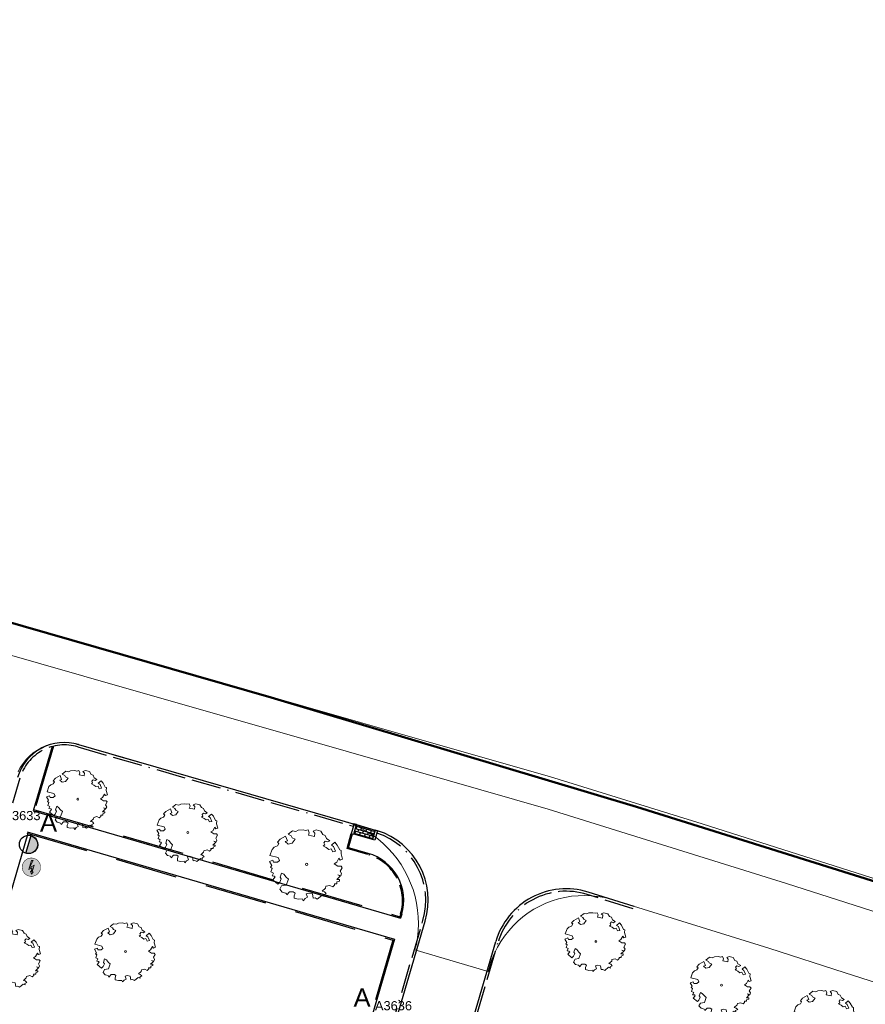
# Model space of a CAD drawing. Header units: metres. Extents: x 253535 to 254630, y 592458 to 593699.
# Tile 34 of 40: x 253877 to 253946, y 592988 to 593068. Entities that reach past the tile are written whole.
import ezdxf
from ezdxf.enums import TextEntityAlignment as Align

# ---------------------------------------------------------------- set-up
doc = ezdxf.new("R2010")
doc.units = ezdxf.units.M
doc.linetypes.add('ACAD_ISO11W100', pattern=[33, 12, -3, 12, -3, 0, -3])
doc.linetypes.add('DASHED', pattern=[19.05, 12.7, -6.35])
for name, color, linetype, lineweight in [('ALGEMEEN WERKGRENS', 10, 'FENCELINE1', 50), ('B-WE-GR-BOOM-S1', 114, 'Continuous', 9), ('B-WE-GR-BOOM-S2', 114, 'Continuous', 9), ('B-WE-GR-BOOM_STAMDIAMETER-T', 7, 'Continuous', 25), ('B-WE-VH-OPENVERHARDING-GV', 254, 'Continuous', 18)]:
    doc.layers.add(name, color=color, linetype=linetype, lineweight=lineweight)
for name, color, linetype in [('N-EI-OV-Mast-S', 7, 'Continuous'), ('N-EI-OV-Mast_0_Symbool_Code', 7, 'Continuous'), ('N-EI-OV-Mast_1_Mastnummer-T', 7, 'Continuous'), ('N-EI-OV-Mast_2_Kast-en-Groep-T', 7, 'Continuous'), ('N-EI-OV-Mast_4_Overig_1-T', 7, 'Continuous'), ('N-EI-OV-Mast_5_Overig_2-T', 7, 'Continuous'), ('N-WB-ARC-KLINKER DF', 24, 'Continuous'), ('N-WB-BAND OPSLUITBAND 10x20', 7, 'DASHED'), ('N-WB-BAND TROTTOIRBAND 18 20', 7, 'ACAD_ISO11W100'), ('N-WB-KANTVERHARDING', 2, 'Continuous'), ('N-WB-PERRONBAND 18 20', 2, 'Continuous'), ('X-EI-OV-Aansluiting-S', 1, 'Continuous'), ('X-EI-OV-Aansluiting_0_Symbool_Code', 7, 'Continuous'), ('X-EI-OV-Aansluiting_1_Mastnummer-T', 7, 'Continuous'), ('X-EI-OV-Aansluiting_2_Groep_en_Fase-T', 7, 'Continuous'), ('X-EI-OV-Aansluiting_4_Overig_1-T', 7, 'Continuous'), ('X-EI-OV-Aansluiting_5_Overig_2-T', 7, 'Continuous')]:
    doc.layers.add(name, color=color, linetype=linetype)
doc.styles.add('ARIAL', font='arial.ttf')
doc.styles.add('NLCS-ISO', font='txt')
doc.linetypes.add('FENCELINE1', pattern='A,6.35,-2.54,[133,ltypeshp.shx,S=2.54,R=0,X=-2.54,Y=0],-2.54,25.4', length=36.83)

# ---------------------------------------------------------------- blocks, each defined once
blk = doc.blocks.new('SGR-BOOM_06_ST')
at = {"linetype": 'Continuous', "flags": 128}
blk.add_lwpolyline([(2.7, 3.52), (2.53, 3.94), (2.2, 4.06), (1.94, 4.52), (1.27, 4.69), (0.86, 4.52), (1.11, 4.27), (1.06, 3.81), (0.23, 3.98), (0.35, 4.32), (0.18, 4.69), (-0.15, 4.61), (-0.49, 4.69), (-1.15, 4.65), (-1.49, 4.48), (-1.95, 4.57), (-2.54, 4.11), (-2.12, 3.9), (-1.99, 3.64), (-1.58, 3.44), (-1.99, 2.89), (-2.54, 2.77), (-2.92, 3.1), (-2.62, 3.22), (-2.87, 3.86), (-3.63, 3.43), (-4, 3.02), (-3.79, 2.85), (-4, 2.51), (-4.42, 2.35), (-4.72, 2.05), (-5.01, 1.21), (-3.88, 0.92), (-3.71, 0.54), (-4, 0.29), (-4.51, 0.29), (-4.6, 0.56), (-5.09, 0.38), (-4.76, -0.17), (-4.93, -0.38), (-4.72, -0.54), (-4.88, -1.01), (-4.53, -1.18), (-4.72, -1.55), (-4.42, -1.59), (-4.29, -1.71), (-4.62, -2.11), (-3.92, -2.68), (-3.67, -2.43), (-3.46, -1.97), (-3.63, -1.76), (-3.42, -1.17), (-3.12, -1.34), (-2.79, -1.76), (-2.5, -2.01), (-2.79, -2.81), (-3.42, -2.93), (-3.67, -3.39), (-3.33, -3.77), (-2.83, -3.9), (-2.77, -4.02), (-2.71, -4.15), (-2.33, -3.73), (-1.83, -3.73), (-1.57, -3.9), (-1.7, -4.27), (-1.7, -4.61), (-1.15, -4.74), (-0.61, -4.69), (-0.49, -4.94), (-0.23, -4.65), (0.1, -4.48), (-0.06, -4.01), (0.27, -3.9), (0.77, -4.02), (0.86, -4.61), (1.15, -4.57), (1.44, -4.74), (2.07, -4.23), (2.37, -4.36), (2.32, -4.15), (2.66, -3.98), (2.41, -3.73), (2.11, -3.64), (2.57, -3.23), (2.62, -2.98), (3.16, -2.85), (3.54, -3.06), (3.79, -2.81), (3.77, -2.63), (4.12, -2.63), (4.12, -2.39), (4.46, -2.26), (4.46, -2.05), (4.08, -2.05), (4.54, -1.59), (4.25, -1.42), (4.63, -1.55), (4.75, -1.26), (4.54, -0.92), (4.84, -0.46), (4.67, -0.25), (4.25, -0.25), (3.75, 0.08), (4.08, 0.29), (4.38, 0.84), (4.54, 0.59), (4.88, 0.71), (4.67, 1.43), (4.71, 1.89), (4.5, 1.97), (4.16, 2.64), (3.83, 3.01), (3.37, 2.6), (3.66, 2.43), (3.91, 1.8), (3.54, 1.72), (3.33, 2.14), (2.99, 2.05), (2.66, 2.31), (2.24, 2.51), (2.45, 2.68), (2.32, 2.93), (2.53, 3.18), (2.87, 3.06), (3.16, 3.23)], close=True, dxfattribs=at)
blk.add_circle((0, 0), 0.15)
at = {"layer": 'B-WE-GR-BOOM_STAMDIAMETER-T', "style": 'NLCS-ISO'}
blk.add_attdef('STAMDIAMETER', text='', height=0.3, dxfattribs=at).set_placement((0, 0), align=Align.BOTTOM_LEFT)
blk = doc.blocks.new('*U25')
at = {"layer": 'N-EI-OV-Mast-S'}
h = blk.add_hatch(color=0, dxfattribs=at)
h.dxf.hatch_style = 1
edge = h.paths.add_edge_path()
edge.add_line((-0.21, -0.72), (0.21, 0.72))
edge.add_arc((0, 0), 0.75, 613.71598, 793.71598, ccw=False)
blk.add_lwpolyline([(-0.21, -0.72), (0.21, 0.72, -1), (-0.21, -0.72, 0)], format="xyb", dxfattribs=at)
blk.add_circle((0, 0), 0.75, dxfattribs=at)
at = {"layer": 'N-EI-OV-Mast_0_Symbool_Code', "style": 'ARIAL'}
blk.add_attdef('CODE', text='', height=1.5, dxfattribs=at).set_placement((1.634, 1.808), align=Align.MIDDLE_CENTER)
at = {"layer": 'N-EI-OV-Mast_1_Mastnummer-T', "style": 'ARIAL'}
blk.add_attdef('MASTNR', text='', height=0.75, dxfattribs=at).set_placement((-2.049, 2.362), align=Align.MIDDLE_LEFT)
at = {"layer": 'N-EI-OV-Mast_2_Kast-en-Groep-T', "style": 'ARIAL'}
for tag, p in [('KASTNR', (-2.049, 1.237)), ('GROEP', (-2.049, 0.112))]:
    blk.add_attdef(tag, text='', height=0.75, dxfattribs=at).set_placement(p, align=Align.MIDDLE_LEFT)
at = {"layer": 'N-EI-OV-Mast_4_Overig_1-T', "style": 'ARIAL'}
blk.add_attdef('OVERIG1', text='', height=0.75, dxfattribs=at).set_placement((-2.049, -1.013), align=Align.MIDDLE_LEFT)
at = {"layer": 'N-EI-OV-Mast_5_Overig_2-T', "style": 'ARIAL'}
blk.add_attdef('OVERIG2', text='', height=0.75, dxfattribs=at).set_placement((-2.049, -2.138), align=Align.MIDDLE_LEFT)
blk = doc.blocks.new('*U49')
at = {"layer": 'N-EI-OV-Mast-S'}
h = blk.add_hatch(color=0, dxfattribs=at)
h.dxf.hatch_style = 1
edge = h.paths.add_edge_path()
edge.add_line((0.211, 0.72), (-0.211, -0.72))
edge.add_arc((0, 0), 0.75, 793.63526, 973.63526, ccw=False)
blk.add_lwpolyline([(0.211, 0.72), (-0.211, -0.72, -1), (0.211, 0.72, 0)], format="xyb", dxfattribs=at)
blk.add_circle((0, 0), 0.75, dxfattribs=at)
at = {"layer": 'N-EI-OV-Mast_0_Symbool_Code', "style": 'ARIAL'}
blk.add_attdef('CODE', text='', height=1.5, dxfattribs=at).set_placement((-2.02, 2.678), align=Align.MIDDLE_CENTER)
at = {"layer": 'N-EI-OV-Mast_1_Mastnummer-T', "style": 'ARIAL'}
blk.add_attdef('MASTNR', text='', height=0.75, dxfattribs=at).set_placement((-0.969, 2.015), align=Align.MIDDLE_LEFT)
at = {"layer": 'N-EI-OV-Mast_2_Kast-en-Groep-T', "style": 'ARIAL'}
for tag, p in [('KASTNR', (-0.969, 0.89)), ('GROEP', (-0.969, -0.235))]:
    blk.add_attdef(tag, text='', height=0.75, dxfattribs=at).set_placement(p, align=Align.MIDDLE_LEFT)
at = {"layer": 'N-EI-OV-Mast_4_Overig_1-T', "style": 'ARIAL'}
blk.add_attdef('OVERIG1', text='', height=0.75, dxfattribs=at).set_placement((-0.969, -1.36), align=Align.MIDDLE_LEFT)
at = {"layer": 'N-EI-OV-Mast_5_Overig_2-T', "style": 'ARIAL'}
blk.add_attdef('OVERIG2', text='', height=0.75, dxfattribs=at).set_placement((-0.969, -2.485), align=Align.MIDDLE_LEFT)
blk = doc.blocks.new('*U7')
at = {"layer": 'X-EI-OV-Aansluiting-S'}
h = blk.add_hatch(color=0, dxfattribs=at)
h.set_gradient(color1=(0, 255, 0), tint=1, name='SPHERICAL')
edge = h.paths.add_edge_path()
edge.add_arc((0, 0), 0.75, 0, 360)
h = blk.add_hatch(color=7, dxfattribs=at)
h.dxf.hatch_style = 1
h.paths.add_polyline_path([(0.067, -0.354), (0.229, 0.164), (-0.156, -0.067), (0.15, 0.534), (0, 0.534), (-0.219, -0.183), (0.048, -0.047), (0.015, -0.345), (-0.07, -0.331), (0.002, -0.571), (0.152, -0.367)])
at = {"layer": 'X-EI-OV-Aansluiting-S', "color": 7, "const_width": 0.0375}
blk.add_lwpolyline([(0, 0.75, -1), (0, -0.75, -1), (0, 0.75, -1.11402)], format="xyb", dxfattribs=at)
at = {"layer": 'X-EI-OV-Aansluiting-S', "color": 7, "lineweight": 0, "flags": 128}
blk.add_lwpolyline([(0.067, -0.354), (0.229, 0.164), (-0.156, -0.067), (0.15, 0.534), (0, 0.534), (-0.219, -0.183), (0.048, -0.047), (0.015, -0.345), (-0.07, -0.331), (0.002, -0.571), (0.152, -0.367)], close=True, dxfattribs=at)
at = {"layer": 'X-EI-OV-Aansluiting_0_Symbool_Code', "style": 'ARIAL'}
blk.add_attdef('CODE', text='', height=1.5, dxfattribs=at).set_placement((-10, 0), align=Align.MIDDLE_CENTER)
at = {"layer": 'X-EI-OV-Aansluiting_1_Mastnummer-T', "style": 'ARIAL'}
blk.add_attdef('MASTNR', text='', height=0.75, dxfattribs=at).set_placement((6.75, 2.25), align=Align.MIDDLE_LEFT)
at = {"layer": 'X-EI-OV-Aansluiting_2_Groep_en_Fase-T', "style": 'ARIAL'}
for tag, p in [('KASTNR', (6.75, 1.125)), ('GROEP', (6.75, 0))]:
    blk.add_attdef(tag, text='', height=0.75, dxfattribs=at).set_placement(p, align=Align.MIDDLE_LEFT)
at = {"layer": 'X-EI-OV-Aansluiting_4_Overig_1-T', "style": 'ARIAL'}
blk.add_attdef('OVERIG1', text='', height=0.75, dxfattribs=at).set_placement((6.75, -1.125), align=Align.MIDDLE_LEFT)
at = {"layer": 'X-EI-OV-Aansluiting_5_Overig_2-T', "style": 'ARIAL'}
blk.add_attdef('OVERIG2', text='', height=0.75, dxfattribs=at).set_placement((6.75, -2.25), align=Align.MIDDLE_LEFT)

msp = doc.modelspace()

# ---------------------------------------------------------------- hatches: boundary and pattern name
at = {"layer": 'N-WB-ARC-KLINKER DF'}
h = msp.add_hatch(dxfattribs=at)
h.set_pattern_fill('AR-B816', color=252, scale=0.001, angle=523.78829)
h.set_pattern_definition([(163.78828589, (848533.2944, 342968.06559), (-0.05673088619, -0.19512008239), []), (253.78828589, (848533.2944, 342968.06559), (0.1383891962, -0.25185096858), [0.2032, -0.2032])])
h.paths.add_polyline_path([(253905.706, 593001.091), (253904.168, 593001.53), (253904.387, 593002.3), (253905.926, 593001.86)])

# ---------------------------------------------------------------- linework, layer by layer
at = {"layer": 'ALGEMEEN WERKGRENS', "color": 252, "ltscale": 0.3}
msp.add_lwpolyline([(253685.732, 593068.089), (253769.686, 593047.088), (253787.727, 593042.262), (253838.409, 593029.075), (253862.83, 593022.638), (253897.424, 593012.683), (253927.283, 593003.747), (253983.948, 592985.984)], dxfattribs=at)
at = {"layer": 'B-WE-VH-OPENVERHARDING-GV', "color": 252}
for points in [[(253963.094, 592989.949), (253939.549, 592997.493), (253920.062, 593003.552), (253900.797, 593009.088), (253885.833, 593013.368), (253863.376, 593019.812), (253862.2, 593020.127), (253861.796, 593020.24), (253850.312, 593023.398), (253850.023, 593023.469), (253849.786, 593023.548), (253833.358, 593027.828), (253818.909, 593031.598), (253802.3, 593035.952), (253802.073, 593036.006), (253789.221, 593039.326), (253789.002, 593039.39), (253788.781, 593039.455), (253772.393, 593043.722)], [(253957.224, 592994.559), (253932.637, 593002.352), (253920.161, 593006.223), (253909.201, 593009.376), (253886.486, 593015.889), (253861.243, 593023.128)], [(253863.376, 593019.812), (253885.833, 593013.368), (253900.797, 593009.088), (253920.062, 593003.552), (253939.549, 592997.493), (253963.094, 592989.949)], [(253876.739, 593006.606), (253876.926, 593006.965), (253877.146, 593007.303), (253877.399, 593007.619), (253877.681, 593007.908), (253877.989, 593008.168), (253878.322, 593008.398), (253878.676, 593008.593), (253879.046, 593008.754), (253879.431, 593008.877), (253879.826, 593008.963), (253880.176, 593009.006), (253880.528, 593009.019), (253880.88, 593009.002), (253881.229, 593008.955), (253881.573, 593008.878), (253884.668, 593007.945), (253903.586, 593002.534), (253903.708, 593002.49), (253903.829, 593002.444), (253903.949, 593002.397), (253904.069, 593002.347), (253904.188, 593002.296), (253904.701, 593002.051), (253905.198, 593001.774), (253905.675, 593001.465), (253906.132, 593001.125), (253906.566, 593000.757), (253906.975, 593000.362), (253907.358, 592999.941), (253907.712, 592999.496), (253908.038, 592999.03), (253908.332, 592998.543), (253908.595, 592998.038), (253908.824, 592997.518), (253909.02, 592996.984), (253909.18, 592996.438), (253909.305, 592995.883), (253909.394, 592995.321), (253909.446, 592994.754), (253909.462, 592994.186), (253909.441, 592993.617), (253909.383, 592993.051), (253909.289, 592992.49), (253909.218, 592992.278), (253909.158, 592992.072), (253915.156, 592990.297), (253915.229, 592990.532), (253915.295, 592990.771), (253915.47, 592991.286), (253915.678, 592991.788), (253915.92, 592992.276), (253916.194, 592992.745), (253916.5, 592993.196), (253916.835, 592993.624), (253917.198, 592994.029), (253917.588, 592994.409), (253918.002, 592994.761), (253918.439, 592995.085), (253918.897, 592995.378), (253919.374, 592995.64), (253919.867, 592995.869), (253920.375, 592996.065), (253920.895, 592996.225), (253921.424, 592996.35), (253921.961, 592996.44), (253922.502, 592996.492), (253923.046, 592996.509), (253923.589, 592996.488), (253924.13, 592996.431), (253924.666, 592996.337), (253925.195, 592996.208), (253925.446, 592996.122), (253938.095, 592992.191), (253944.324, 592990.193), (253954.386, 592986.965)]]:
    msp.add_lwpolyline(points, dxfattribs=at)
at = {"layer": 'N-WB-ARC-KLINKER DF', "color": 252}
msp.add_lwpolyline([(253905.706, 593001.091), (253904.168, 593001.53), (253904.387, 593002.3), (253905.926, 593001.86)], close=True, dxfattribs=at)
at = {"layer": 'N-WB-BAND OPSLUITBAND 10x20', "color": 252, "ltscale": 0.4}
for p, q in [((253879.634, 593008.707), (253878.112, 593003.505)), ((253878.016, 593003.533), (253908.031, 592994.749)), ((253877.55, 593001.585), (253860.183, 592942.251)), ((253877.454, 593001.613), (253907.372, 592992.858))]:
    msp.add_line(p, q, dxfattribs=at)
msp.add_lwpolyline([(253907.372, 592992.858), (253891.027, 592937.195)], dxfattribs=at)
at = {"layer": 'N-WB-BAND TROTTOIRBAND 18 20', "color": 252, "ltscale": 0.2}
for p, q in [((253881.631, 593008.654), (253904.154, 593002.167)), ((253876.887, 593006.084), (253876.287, 593004.054)), ((253903.632, 593000.34), (253903.975, 593001.585)), ((253905.329, 592999.851), (253903.632, 593000.34)), ((253927.017, 592995.424), (253923.259, 592996.592)), ((253908.001, 592995.002), (253907.936, 592994.777)), ((253906.205, 592982.139), (253909.76, 592994.24)), ((253909.76, 592994.24), (253909.824, 592994.465)), ((253912.344, 592980.334), (253915.972, 592992.688))]:
    msp.add_line(p, q, dxfattribs=at)
for centre, radius, start, end in [((253880.533, 593005.015), 3.8, 73.22436, 163.66131), ((253904.259, 592996.101), 5.8, 343.63397, 71.88264), ((253904.259, 592996.101), 3.9, 343.63397, 74.03821), ((253921.537, 592991.054), 5.8, 72.73603, 163.63397)]:
    msp.add_arc(centre, radius, start, end, dxfattribs=at)
at = {"layer": 'N-WB-KANTVERHARDING', "color": 252}
for p, q in [((253879.522, 593008.678), (253877.988, 593003.437)), ((253881.496, 593008.901), (253906.118, 593001.806)), ((253877.988, 593003.437), (253908.003, 592994.653)), ((253877.482, 593001.709), (253907.496, 592992.926)), ((253903.755, 593000.41), (253904.071, 593001.559)), ((253905.356, 592999.947), (253903.659, 593000.436)), ((253927.076, 592995.615), (253923.318, 592996.783)), ((253893.042, 592936.604), (253910.016, 592994.41))]:
    msp.add_line(p, q, dxfattribs=at)
for points in [[(253908.097, 592994.974), (253908.003, 592994.653)], [(253907.496, 592992.926), (253905.043, 592984.573)], [(253912.157, 592980.404), (253915.78, 592992.744)]]:
    msp.add_lwpolyline(points, dxfattribs=at)
for centre, radius, start, end in [((253880.533, 593005.015), 4, 73.22436, 163.66131), ((253904.259, 592996.101), 6, 343.63397, 71.95477), ((253904.259, 592996.101), 4, 343.63397, 74.03821), ((253921.537, 592991.054), 6, 72.73603, 163.63397)]:
    msp.add_arc(centre, radius, start, end, dxfattribs=at)
at = {"layer": 'N-WB-PERRONBAND 18 20', "color": 252, "flags": 128}
for points in [[(253904.17, 593002.268), (253903.975, 593001.585), (253904.168, 593001.53), (253904.387, 593002.3), (253904.194, 593002.355), (253904.178, 593002.297), (253904.168, 593002.3), (253904.16, 593002.271)], [(253906.093, 593001.719), (253905.898, 593001.036), (253905.706, 593001.091), (253905.926, 593001.861), (253906.118, 593001.806), (253906.102, 593001.748), (253906.111, 593001.745), (253906.103, 593001.716)]]:
    msp.add_lwpolyline(points, close=True, dxfattribs=at)

# ---------------------------------------------------------------- block references
at = {"layer": 'B-WE-GR-BOOM-S1', "color": 252, "xscale": 0.5, "yscale": 0.5, "zscale": 0.5}
for p in [(253923.966, 592992.756, -0.55), (253934.219, 592989.173, -0.522), (253942.67, 592986.395, -0.584)]:
    msp.add_blockref('SGR-BOOM_06_ST', p, dxfattribs=at)
at = {"layer": 'B-WE-GR-BOOM-S2', "color": 252}
for p, xscale, yscale, zscale in [((253881.613, 593004.379, -0.684), 0.4992, 0.4992, 0.4992), ((253890.622, 593001.659, -0.678), 0.5, 0.5, 0.5), ((253900.331, 592999.048, -0.686), 0.6, 0.6, 0.6), ((253876.129, 592991.386, -0.462), 0.5, 0.5, 0.5), ((253885.528, 592991.918, -0.651), 0.5, 0.5, 0.5)]:
    msp.add_blockref('SGR-BOOM_06_ST', p, dxfattribs=dict(at, xscale=xscale, yscale=yscale, zscale=zscale))
at = {"layer": 'N-EI-OV-Mast-S', "color": 5}
ref = msp.add_blockref('*U25', (253877.597, 593000.679), dxfattribs=at)
ref.add_attrib('MASTNR', 'A3633', dxfattribs={"layer": 'N-EI-OV-Mast_1_Mastnummer-T', "color": 6, "height": 0.75, "style": 'ARIAL'}).set_placement((253875.548, 593003.041), align=Align.MIDDLE_LEFT)
ref.add_attrib('CODE', 'A', dxfattribs={"layer": 'N-EI-OV-Mast_0_Symbool_Code', "height": 1.5, "style": 'ARIAL'}).set_placement((253879.231, 593002.486), align=Align.MIDDLE_CENTER)
ref = msp.add_blockref('*U49', (253906.875, 592985.484), dxfattribs=at)
ref.add_attrib('MASTNR', 'A3636', dxfattribs={"layer": 'N-EI-OV-Mast_1_Mastnummer-T', "color": 6, "height": 0.75, "style": 'ARIAL'}).set_placement((253905.906, 592987.5), align=Align.MIDDLE_LEFT)
ref.add_attrib('CODE', 'A', dxfattribs={"layer": 'N-EI-OV-Mast_0_Symbool_Code', "height": 1.5, "style": 'ARIAL'}).set_placement((253904.855, 592988.162), align=Align.MIDDLE_CENTER)
at = {"layer": 'X-EI-OV-Aansluiting-S'}
msp.add_blockref('*U7', (253877.831, 592998.822), dxfattribs=at)

doc.saveas('drawing.dxf')
